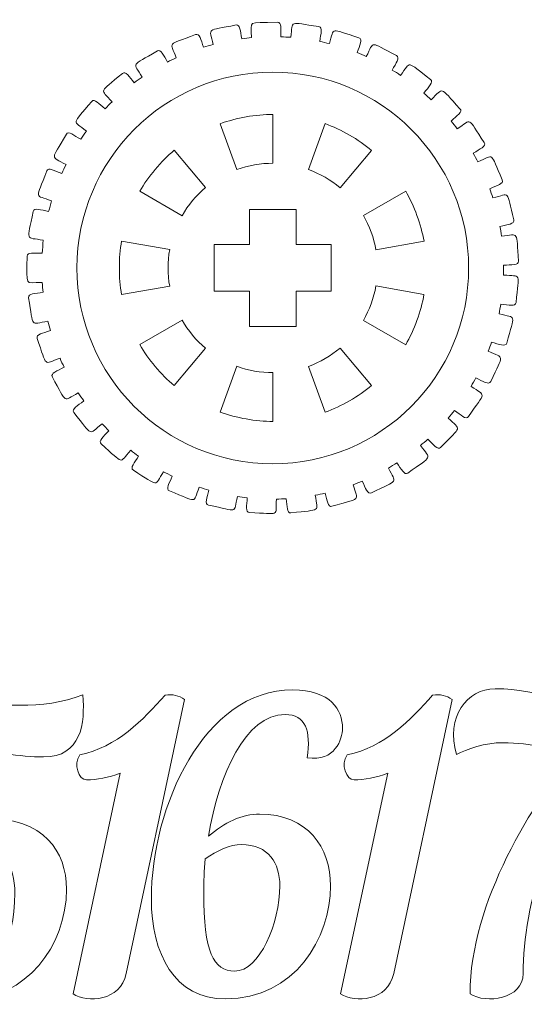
# Model space of a CAD drawing. Header units: millimetres. Extents: x -1094 to 1155, y -1556 to 1707.
# Tile 36 of 149: x -61 to 4, y -628 to -501. Entities that reach past the tile are written whole.
import ezdxf

# ---------------------------------------------------------------- set-up
doc = ezdxf.new("R2010")
doc.units = ezdxf.units.MM
doc.header["$MEASUREMENT"] = 0
doc.layers.add('Layer 1', color=7, linetype='Continuous')

msp = doc.modelspace()

# ---------------------------------------------------------------- linework, layer by layer
at = {"layer": 'Layer 1', "color": 250, "lineweight": 9}
for points, knots in [([(-59.7939, -531.7918), (-59.7939, -531.2318), (-58.8839, -531.4118), (-57.8639, -531.4118), (-57.8639, -531.4118), (-57.8239, -530.8618), (-57.7739, -530.3018), (-57.7139, -529.7518), (-57.7139, -529.7518), (-60.0839, -529.3018), (-59.7739, -530.0218), (-59.0239, -526.0718), (-59.0239, -526.0718), (-58.9139, -525.5118), (-58.0439, -525.8718), (-57.0339, -526.0618), (-57.0339, -526.0618), (-56.9139, -525.6018), (-56.7939, -525.1518), (-56.6539, -524.7018), (-56.6539, -524.7018), (-58.8539, -523.8718), (-58.6839, -524.6218), (-57.2739, -520.8618), (-57.2739, -520.8618), (-57.0839, -520.3418), (-56.2939, -520.8318), (-55.3439, -521.1818), (-55.3439, -521.1818), (-55.1739, -520.8018), (-54.9939, -520.4218), (-54.8039, -520.0418), (-54.8039, -520.0418), (-56.8339, -518.8718), (-56.7839, -519.6318), (-54.7639, -516.1618), (-54.7639, -516.1618), (-54.4839, -515.6818), (-53.7939, -516.2918), (-52.9239, -516.8018), (-52.9239, -516.8018), (-52.6839, -516.4518), (-52.4439, -516.1118), (-52.1939, -515.7718), (-52.1939, -515.7718), (-53.9939, -514.2718), (-54.0739, -515.0318), (-51.5039, -511.9518), (-51.5039, -511.9518), (-51.1439, -511.5218), (-50.5739, -512.2418), (-49.7939, -512.8918), (-49.7939, -512.8918), (-49.5039, -512.5818), (-49.2139, -512.2918), (-48.9039, -511.9918), (-48.9039, -511.9918), (-50.4239, -510.2218), (-50.6239, -510.9518), (-47.5739, -508.3518), (-47.5739, -508.3518), (-47.1439, -507.9918), (-46.7039, -508.7918), (-46.0539, -509.5518), (-46.0539, -509.5518), (-45.7239, -509.3018), (-45.3739, -509.0618), (-45.0339, -508.8218), (-45.0339, -508.8218), (-46.2139, -506.8318), (-46.5439, -507.5118), (-43.0939, -505.4718), (-43.0939, -505.4718), (-42.6139, -505.1818), (-42.3139, -506.0418), (-41.8039, -506.8918), (-41.8039, -506.8918), (-41.4339, -506.7018), (-41.0539, -506.5218), (-40.6739, -506.3418), (-40.6739, -506.3418), (-41.4939, -504.1918), (-41.9339, -504.8118), (-38.1939, -503.3718), (-38.1939, -503.3718), (-37.6739, -503.1718), (-37.5239, -504.0618), (-37.1739, -504.9918), (-37.1739, -504.9918), (-36.7639, -504.8618), (-36.3639, -504.7418), (-35.9539, -504.6318), (-35.9539, -504.6318), (-36.4039, -502.3918), (-36.9339, -502.9218), (-33.0039, -502.1418), (-33.0039, -502.1418), (-32.4639, -502.0318), (-32.4639, -502.9318), (-32.2739, -503.9018), (-32.2739, -503.9018), (-31.8539, -503.8418), (-31.4339, -503.8018), (-31.0139, -503.7618), (-31.0139, -503.7618), (-31.0739, -501.4718), (-31.6939, -501.9018), (-27.6839, -501.7918), (-27.6839, -501.7918), (-27.1339, -501.7818), (-27.2839, -502.6618), (-27.2639, -503.6518), (-27.2639, -503.6518), (-26.8339, -503.6718), (-26.4139, -503.6918), (-25.9939, -503.7218), (-25.9939, -503.7218), (-25.6739, -501.4618), (-26.3539, -501.7818), (-22.3839, -502.3518), (-22.3839, -502.3518), (-21.8339, -502.4218), (-22.1439, -503.2718), (-22.2739, -504.2518), (-22.2739, -504.2518), (-21.8639, -504.3418), (-21.4539, -504.4318), (-21.0439, -504.5318), (-21.0439, -504.5318), (-20.3439, -502.3618), (-21.0639, -502.5618), (-17.2539, -503.7918), (-17.2539, -503.7918), (-16.7239, -503.9618), (-17.1639, -504.7418), (-17.4739, -505.6818), (-17.4739, -505.6818), (-17.0739, -505.8418), (-16.6839, -506.0018), (-16.3039, -506.1818), (-16.3039, -506.1818), (-15.2439, -504.1418), (-15.9939, -504.2218), (-12.4339, -506.0718), (-12.4339, -506.0718), (-11.9439, -506.3318), (-12.5139, -507.0318), (-12.9739, -507.9218), (-12.9739, -507.9218), (-12.6139, -508.1418), (-12.2639, -508.3618), (-11.9139, -508.6018), (-11.9139, -508.6018), (-10.5139, -506.7618), (-11.2739, -506.7118), (-8.0739, -509.1318), (-8.0739, -509.1318), (-7.6339, -509.4718), (-8.3239, -510.0718), (-8.9239, -510.8718), (-8.9239, -510.8718), (-8.6139, -511.1518), (-8.2939, -511.4318), (-7.9939, -511.7218), (-7.9939, -511.7218), (-6.2939, -510.1318), (-7.0339, -509.9618), (-4.2939, -512.8818), (-4.2939, -512.8818), (-3.9139, -513.2918), (-4.6939, -513.7718), (-5.4339, -514.4618), (-5.4339, -514.4618), (-5.1639, -514.7918), (-4.9039, -515.1218), (-4.6539, -515.4618), (-4.6539, -515.4618), (-2.7039, -514.1718), (-3.4039, -513.8718), (-1.1939, -517.2218), (-1.1939, -517.2218), (-0.8839, -517.6918), (-1.7439, -518.0318), (-2.5939, -518.5918), (-2.5939, -518.5918), (-2.3839, -518.9518), (-2.1839, -519.3218), (-1.9939, -519.7018), (-1.9939, -519.7018), (0.1561, -518.7518), (-0.4839, -518.3418), (1.1261, -522.0118), (1.1261, -522.0118), (1.3561, -522.5318), (0.4461, -522.7218), (-0.4839, -523.1318), (-0.4839, -523.1318), (-0.3439, -523.5218), (-0.2039, -523.9218), (-0.0839, -524.3218), (-0.0839, -524.3218), (2.2061, -523.7518), (1.6361, -523.2418), (2.6061, -527.1318), (2.6061, -527.1318), (2.7461, -527.6818), (1.8161, -527.7218), (0.8261, -527.9618), (0.8261, -527.9618), (0.8961, -528.3718), (0.9661, -528.7918), (1.0161, -529.2018), (1.0161, -529.2018), (3.3761, -529.0318), (2.8961, -528.4218), (3.2061, -532.4218), (3.2061, -532.4218), (3.2461, -532.9818), (2.3161, -532.8718), (1.2961, -532.9418), (1.2961, -532.9418), (1.2961, -532.9418), (1.2861, -534.2018), (1.2861, -534.2018), (1.2861, -534.2018), (3.6361, -534.4218), (3.2761, -533.7518), (2.8961, -537.7418), (2.8961, -537.7418), (2.8461, -538.3018), (1.9561, -538.0318), (0.9361, -537.9318), (0.9361, -537.9318), (0.8761, -538.3518), (0.7961, -538.7618), (0.7161, -539.1718), (0.7161, -539.1718), (2.9961, -539.7918), (2.7461, -539.0618), (1.6961, -542.9318), (1.6961, -542.9318), (1.5561, -543.4718), (0.7261, -543.0618), (-0.2539, -542.8018), (-0.2539, -542.8018), (-0.3939, -543.1918), (-0.5339, -543.5918), (-0.6839, -543.9818), (-0.6839, -543.9818), (1.4461, -544.9618), (1.3261, -544.2118), (-0.3539, -547.8518), (-0.3539, -547.8518), (-0.5939, -548.3618), (-1.3339, -547.8118), (-2.2539, -547.3818), (-2.2539, -547.3818), (-2.4539, -547.7518), (-2.6639, -548.1218), (-2.8739, -548.4818), (-2.8739, -548.4818), (-0.9439, -549.8118), (-0.9339, -549.0418), (-3.2139, -552.3518), (-3.2139, -552.3518), (-3.5239, -552.8118), (-4.1639, -552.1518), (-5.0039, -551.5718), (-5.0039, -551.5718), (-5.2639, -551.9018), (-5.5239, -552.2318), (-5.8039, -552.5518), (-5.8039, -552.5518), (-4.1239, -554.1818), (-3.9839, -553.4318), (-6.7839, -556.3018), (-6.7839, -556.3018), (-7.1739, -556.7018), (-7.6839, -555.9418), (-8.4139, -555.2418), (-8.4139, -555.2418), (-8.7239, -555.5218), (-9.0439, -555.8018), (-9.3639, -556.0718), (-9.3639, -556.0718), (-7.9939, -557.9518), (-7.7339, -557.2318), (-10.9739, -559.6018), (-10.9739, -559.6018), (-11.4239, -559.9318), (-11.8039, -559.1018), (-12.3939, -558.2918), (-12.3939, -558.2918), (-12.7439, -558.5218), (-13.1039, -558.7418), (-13.4739, -558.9518), (-13.4739, -558.9518), (-12.4439, -561.0218), (-12.0639, -560.3618), (-15.6539, -562.1418), (-15.6539, -562.1418), (-16.1539, -562.3918), (-16.3839, -561.5118), (-16.8239, -560.6218), (-16.8239, -560.6218), (-17.2139, -560.7918), (-17.6039, -560.9418), (-18.0039, -561.0918), (-18.0039, -561.0918), (-17.3439, -563.2918), (-16.8639, -562.7118), (-20.7039, -563.8618), (-20.7039, -563.8618), (-21.2339, -564.0218), (-21.3139, -563.1218), (-21.5939, -562.1718), (-21.5939, -562.1718), (-22.0039, -562.2718), (-22.4239, -562.3618), (-22.8439, -562.4318), (-22.8439, -562.4318), (-22.5639, -564.7018), (-21.9839, -564.2218), (-25.9639, -564.7018), (-25.9639, -564.7018), (-26.5139, -564.7718), (-26.4439, -563.8718), (-26.5639, -562.8918), (-26.5639, -562.8918), (-26.9839, -562.9118), (-27.4039, -562.9318), (-27.8339, -562.9418), (-27.8339, -562.9418), (-27.9439, -565.2218), (-27.2939, -564.8418), (-31.2939, -564.6518), (-31.2939, -564.6518), (-31.8439, -564.6218), (-31.6239, -563.7518), (-31.5739, -562.7618), (-31.5739, -562.7618), (-32.0039, -562.7218), (-32.4239, -562.6618), (-32.8339, -562.6018), (-32.8339, -562.6018), (-33.3239, -564.8318), (-32.6239, -564.5618), (-36.5339, -563.7018), (-36.5339, -563.7018), (-37.0839, -563.5818), (-36.7139, -562.7618), (-36.5039, -561.7918), (-36.5039, -561.7918), (-36.9139, -561.6718), (-37.3139, -561.5518), (-37.7139, -561.4118), (-37.7139, -561.4118), (-38.5739, -563.5318), (-37.8339, -563.3918), (-41.5439, -561.8818), (-41.5439, -561.8818), (-42.0639, -561.6718), (-41.5639, -560.9218), (-41.1839, -560.0018), (-41.1839, -560.0018), (-41.5639, -559.8118), (-41.9439, -559.6218), (-42.3139, -559.4218), (-42.3139, -559.4218), (-43.5239, -561.3718), (-42.7739, -561.3518), (-46.1739, -559.2418), (-46.1739, -559.2418), (-46.6539, -558.9518), (-46.0239, -558.2918), (-45.4939, -557.4318), (-45.4939, -557.4318), (-45.8439, -557.1918), (-46.1839, -556.9418), (-46.5139, -556.6818), (-46.5139, -556.6818), (-48.0439, -558.4118), (-47.2939, -558.5218), (-50.2939, -555.8618), (-50.2939, -555.8618), (-50.7139, -555.4918), (-49.9839, -554.9418), (-49.3139, -554.1818), (-49.3139, -554.1818), (-49.6139, -553.8918), (-49.9039, -553.5818), (-50.1839, -553.2718), (-50.1839, -553.2718), (-52.0039, -554.7318), (-51.2739, -554.9618), (-53.7939, -551.8418), (-53.7939, -551.8418), (-54.1439, -551.4018), (-53.3239, -550.9818), (-52.5339, -550.3418), (-52.5339, -550.3418), (-52.7739, -550.0018), (-53.0039, -549.6518), (-53.2339, -549.3018), (-53.2339, -549.3018), (-55.2839, -550.4318), (-54.6039, -550.7918), (-56.5539, -547.2818), (-56.5539, -547.2818), (-56.8239, -546.7918), (-55.9439, -546.5118), (-55.0539, -546.0218), (-55.0539, -546.0218), (-55.2339, -545.6418), (-55.4139, -545.2618), (-55.5739, -544.8718), (-55.5739, -544.8718), (-57.7839, -545.6518), (-57.1739, -546.1118), (-58.5039, -542.3318), (-58.5039, -542.3318), (-58.6939, -541.8018), (-57.7739, -541.6718), (-56.8139, -541.3318), (-56.8139, -541.3318), (-56.9239, -540.9318), (-57.0339, -540.5218), (-57.1339, -540.1118), (-57.1339, -540.1118), (-59.4539, -540.5118), (-58.9239, -541.0718), (-59.6039, -537.1118), (-59.6039, -537.1118), (-59.6939, -536.5618), (-58.7639, -536.5918), (-57.7539, -536.4218), (-57.7539, -536.4218), (-57.7939, -536.0018), (-57.8339, -535.5818), (-57.8639, -535.1618), (-57.8639, -535.1618), (-60.2239, -535.1618), (-59.7939, -535.8018), (-59.7939, -531.7918)], [0, 0, 0, 0, 0.00892857, 0.00892857, 0.00892857, 0.00892857, 0.01785714, 0.01785714, 0.01785714, 0.01785714, 0.02678571, 0.02678571, 0.02678571, 0.02678571, 0.03571429, 0.03571429, 0.03571429, 0.03571429, 0.04464286, 0.04464286, 0.04464286, 0.04464286, 0.05357143, 0.05357143, 0.05357143, 0.05357143, 0.0625, 0.0625, 0.0625, 0.0625, 0.07142857, 0.07142857, 0.07142857, 0.07142857, 0.08035714, 0.08035714, 0.08035714, 0.08035714, 0.08928571, 0.08928571, 0.08928571, 0.08928571, 0.09821429, 0.09821429, 0.09821429, 0.09821429, 0.10714286, 0.10714286, 0.10714286, 0.10714286, 0.11607143, 0.11607143, 0.11607143, 0.11607143, 0.125, 0.125, 0.125, 0.125, 0.13392857, 0.13392857, 0.13392857, 0.13392857, 0.14285714, 0.14285714, 0.14285714, 0.14285714, 0.15178571, 0.15178571, 0.15178571, 0.15178571, 0.16071429, 0.16071429, 0.16071429, 0.16071429, 0.16964286, 0.16964286, 0.16964286, 0.16964286, 0.17857143, 0.17857143, 0.17857143, 0.17857143, 0.1875, 0.1875, 0.1875, 0.1875, 0.19642857, 0.19642857, 0.19642857, 0.19642857, 0.20535714, 0.20535714, 0.20535714, 0.20535714, 0.21428571, 0.21428571, 0.21428571, 0.21428571, 0.22321429, 0.22321429, 0.22321429, 0.22321429, 0.23214286, 0.23214286, 0.23214286, 0.23214286, 0.24107143, 0.24107143, 0.24107143, 0.24107143, 0.25, 0.25, 0.25, 0.25, 0.25892857, 0.25892857, 0.25892857, 0.25892857, 0.26785714, 0.26785714, 0.26785714, 0.26785714, 0.27678571, 0.27678571, 0.27678571, 0.27678571, 0.28571429, 0.28571429, 0.28571429, 0.28571429, 0.29464286, 0.29464286, 0.29464286, 0.29464286, 0.30357143, 0.30357143, 0.30357143, 0.30357143, 0.3125, 0.3125, 0.3125, 0.3125, 0.32142857, 0.32142857, 0.32142857, 0.32142857, 0.33035714, 0.33035714, 0.33035714, 0.33035714, 0.33928571, 0.33928571, 0.33928571, 0.33928571, 0.34821429, 0.34821429, 0.34821429, 0.34821429, 0.35714286, 0.35714286, 0.35714286, 0.35714286, 0.36607143, 0.36607143, 0.36607143, 0.36607143, 0.375, 0.375, 0.375, 0.375, 0.38392857, 0.38392857, 0.38392857, 0.38392857, 0.39285714, 0.39285714, 0.39285714, 0.39285714, 0.40178571, 0.40178571, 0.40178571, 0.40178571, 0.41071429, 0.41071429, 0.41071429, 0.41071429, 0.41964286, 0.41964286, 0.41964286, 0.41964286, 0.42857143, 0.42857143, 0.42857143, 0.42857143, 0.4375, 0.4375, 0.4375, 0.4375, 0.44642857, 0.44642857, 0.44642857, 0.44642857, 0.45535714, 0.45535714, 0.45535714, 0.45535714, 0.46428571, 0.46428571, 0.46428571, 0.46428571, 0.47321429, 0.47321429, 0.47321429, 0.47321429, 0.48214286, 0.48214286, 0.48214286, 0.48214286, 0.49107143, 0.49107143, 0.49107143, 0.49107143, 0.5, 0.5, 0.5, 0.5, 0.50892857, 0.50892857, 0.50892857, 0.50892857, 0.51785714, 0.51785714, 0.51785714, 0.51785714, 0.52678571, 0.52678571, 0.52678571, 0.52678571, 0.53571429, 0.53571429, 0.53571429, 0.53571429, 0.54464286, 0.54464286, 0.54464286, 0.54464286, 0.55357143, 0.55357143, 0.55357143, 0.55357143, 0.5625, 0.5625, 0.5625, 0.5625, 0.57142857, 0.57142857, 0.57142857, 0.57142857, 0.58035714, 0.58035714, 0.58035714, 0.58035714, 0.58928571, 0.58928571, 0.58928571, 0.58928571, 0.59821429, 0.59821429, 0.59821429, 0.59821429, 0.60714286, 0.60714286, 0.60714286, 0.60714286, 0.61607143, 0.61607143, 0.61607143, 0.61607143, 0.625, 0.625, 0.625, 0.625, 0.63392857, 0.63392857, 0.63392857, 0.63392857, 0.64285714, 0.64285714, 0.64285714, 0.64285714, 0.65178571, 0.65178571, 0.65178571, 0.65178571, 0.66071429, 0.66071429, 0.66071429, 0.66071429, 0.66964286, 0.66964286, 0.66964286, 0.66964286, 0.67857143, 0.67857143, 0.67857143, 0.67857143, 0.6875, 0.6875, 0.6875, 0.6875, 0.69642857, 0.69642857, 0.69642857, 0.69642857, 0.70535714, 0.70535714, 0.70535714, 0.70535714, 0.71428571, 0.71428571, 0.71428571, 0.71428571, 0.72321429, 0.72321429, 0.72321429, 0.72321429, 0.73214286, 0.73214286, 0.73214286, 0.73214286, 0.74107143, 0.74107143, 0.74107143, 0.74107143, 0.75, 0.75, 0.75, 0.75, 0.75892857, 0.75892857, 0.75892857, 0.75892857, 0.76785714, 0.76785714, 0.76785714, 0.76785714, 0.77678571, 0.77678571, 0.77678571, 0.77678571, 0.78571429, 0.78571429, 0.78571429, 0.78571429, 0.79464286, 0.79464286, 0.79464286, 0.79464286, 0.80357143, 0.80357143, 0.80357143, 0.80357143, 0.8125, 0.8125, 0.8125, 0.8125, 0.82142857, 0.82142857, 0.82142857, 0.82142857, 0.83035714, 0.83035714, 0.83035714, 0.83035714, 0.83928571, 0.83928571, 0.83928571, 0.83928571, 0.84821429, 0.84821429, 0.84821429, 0.84821429, 0.85714286, 0.85714286, 0.85714286, 0.85714286, 0.86607143, 0.86607143, 0.86607143, 0.86607143, 0.875, 0.875, 0.875, 0.875, 0.88392857, 0.88392857, 0.88392857, 0.88392857, 0.89285714, 0.89285714, 0.89285714, 0.89285714, 0.90178571, 0.90178571, 0.90178571, 0.90178571, 0.91071429, 0.91071429, 0.91071429, 0.91071429, 0.91964286, 0.91964286, 0.91964286, 0.91964286, 0.92857143, 0.92857143, 0.92857143, 0.92857143, 0.9375, 0.9375, 0.9375, 0.9375, 0.94642857, 0.94642857, 0.94642857, 0.94642857, 0.95535714, 0.95535714, 0.95535714, 0.95535714, 0.96428571, 0.96428571, 0.96428571, 0.96428571, 0.97321429, 0.97321429, 0.97321429, 0.97321429, 0.98214286, 0.98214286, 0.98214286, 0.98214286, 1, 1, 1, 1]), ([(-28.2739, -519.8718), (-29.8339, -519.8618), (-31.4439, -520.1518), (-32.9039, -520.6818), (-32.9039, -520.6818), (-32.9039, -520.6818), (-35.0339, -514.8018), (-35.0339, -514.8018), (-35.0339, -514.8018), (-33.0039, -514.0518), (-30.4539, -513.6018), (-28.2839, -513.6118), (-28.2839, -513.6118), (-28.2839, -513.6118), (-28.2739, -519.8718), (-28.2739, -519.8718)], [0, 0, 0, 0, 0.2, 0.2, 0.2, 0.2, 0.4, 0.4, 0.4, 0.4, 0.6, 0.6, 0.6, 0.6, 1, 1, 1, 1]), ([(-19.6539, -523.0218), (-20.8439, -522.0218), (-22.2639, -521.2018), (-23.7239, -520.6718), (-23.7239, -520.6718), (-23.7239, -520.6718), (-21.5739, -514.7918), (-21.5739, -514.7918), (-21.5739, -514.7918), (-19.5339, -515.5318), (-17.2939, -516.8218), (-15.6339, -518.2218), (-15.6339, -518.2218), (-15.6339, -518.2218), (-19.6539, -523.0218), (-19.6539, -523.0218)], [0, 0, 0, 0, 0.2, 0.2, 0.2, 0.2, 0.4, 0.4, 0.4, 0.4, 0.6, 0.6, 0.6, 0.6, 1, 1, 1, 1]), ([(-39.9339, -526.6018), (-39.9339, -526.6018), (-45.3439, -523.4618), (-45.3439, -523.4618), (-45.3439, -523.4618), (-44.2639, -521.5818), (-42.6039, -519.6018), (-40.9439, -518.2118), (-40.9439, -518.2118), (-40.9439, -518.2118), (-36.9039, -522.9918), (-36.9039, -522.9918), (-36.9039, -522.9918), (-38.1039, -523.9918), (-39.1539, -525.2518), (-39.9339, -526.6018)], [0, 0, 0, 0, 0.2, 0.2, 0.2, 0.2, 0.4, 0.4, 0.4, 0.4, 0.6, 0.6, 0.6, 0.6, 1, 1, 1, 1]), ([(-15.0739, -530.9818), (-15.3339, -529.4518), (-15.8939, -527.9118), (-16.6839, -526.5618), (-16.6839, -526.5618), (-16.6839, -526.5618), (-11.2539, -523.4418), (-11.2539, -523.4418), (-11.2539, -523.4418), (-10.1639, -525.3218), (-9.2839, -527.7518), (-8.9039, -529.8818), (-8.9039, -529.8818), (-8.9039, -529.8818), (-15.0739, -530.9818), (-15.0739, -530.9818)], [0, 0, 0, 0, 0.2, 0.2, 0.2, 0.2, 0.4, 0.4, 0.4, 0.4, 0.6, 0.6, 0.6, 0.6, 1, 1, 1, 1]), ([(-20.7939, -530.2918), (-20.7939, -530.2918), (-20.7939, -536.2918), (-20.7939, -536.2918), (-20.7939, -536.2918), (-20.7939, -536.2918), (-25.2939, -536.2918), (-25.2939, -536.2918), (-25.2939, -536.2918), (-25.2939, -536.2918), (-25.2939, -540.7918), (-25.2939, -540.7918), (-25.2939, -540.7918), (-25.2939, -540.7918), (-31.2939, -540.7918), (-31.2939, -540.7918), (-31.2939, -540.7918), (-31.2939, -540.7918), (-31.2939, -536.2918), (-31.2939, -536.2918), (-31.2939, -536.2918), (-31.2939, -536.2918), (-35.7939, -536.2918), (-35.7939, -536.2918), (-35.7939, -536.2918), (-35.7939, -536.2918), (-35.7939, -530.2918), (-35.7939, -530.2918), (-35.7939, -530.2918), (-35.7939, -530.2918), (-31.2939, -530.2918), (-31.2939, -530.2918), (-31.2939, -530.2918), (-31.2939, -530.2918), (-31.2939, -525.7918), (-31.2939, -525.7918), (-31.2939, -525.7918), (-31.2939, -525.7918), (-25.2939, -525.7918), (-25.2939, -525.7918), (-25.2939, -525.7918), (-25.2939, -525.7918), (-25.2939, -530.2918), (-25.2939, -530.2918), (-25.2939, -530.2918), (-25.2939, -530.2918), (-20.7939, -530.2918), (-20.7939, -530.2918)], [0, 0, 0, 0, 0.07692308, 0.07692308, 0.07692308, 0.07692308, 0.15384615, 0.15384615, 0.15384615, 0.15384615, 0.23076923, 0.23076923, 0.23076923, 0.23076923, 0.30769231, 0.30769231, 0.30769231, 0.30769231, 0.38461538, 0.38461538, 0.38461538, 0.38461538, 0.46153846, 0.46153846, 0.46153846, 0.46153846, 0.53846154, 0.53846154, 0.53846154, 0.53846154, 0.61538462, 0.61538462, 0.61538462, 0.61538462, 0.69230769, 0.69230769, 0.69230769, 0.69230769, 0.76923077, 0.76923077, 0.76923077, 0.76923077, 0.84615385, 0.84615385, 0.84615385, 0.84615385, 1, 1, 1, 1]), ([(-41.5139, -530.9418), (-41.7839, -532.4718), (-41.7839, -534.1118), (-41.5139, -535.6418), (-41.5139, -535.6418), (-41.5139, -535.6418), (-47.6839, -536.7218), (-47.6839, -536.7218), (-47.6839, -536.7218), (-48.0639, -534.5818), (-48.0639, -532.0018), (-47.6839, -529.8618), (-47.6839, -529.8618), (-47.6839, -529.8618), (-41.5139, -530.9418), (-41.5139, -530.9418)], [0, 0, 0, 0, 0.2, 0.2, 0.2, 0.2, 0.4, 0.4, 0.4, 0.4, 0.6, 0.6, 0.6, 0.6, 1, 1, 1, 1]), ([(-16.6839, -540.0218), (-15.8939, -538.6818), (-15.3439, -537.1418), (-15.0739, -535.6018), (-15.0739, -535.6018), (-15.0739, -535.6018), (-8.9139, -536.7018), (-8.9139, -536.7018), (-8.9139, -536.7018), (-9.2839, -538.8418), (-10.1639, -541.2718), (-11.2539, -543.1418), (-11.2539, -543.1418), (-11.2539, -543.1418), (-16.6839, -540.0218), (-16.6839, -540.0218)], [0, 0, 0, 0, 0.2, 0.2, 0.2, 0.2, 0.4, 0.4, 0.4, 0.4, 0.6, 0.6, 0.6, 0.6, 1, 1, 1, 1]), ([(-39.9339, -539.9818), (-39.1539, -541.3418), (-38.1039, -542.5918), (-36.9139, -543.5918), (-36.9139, -543.5918), (-36.9139, -543.5918), (-40.9439, -548.3818), (-40.9439, -548.3818), (-40.9439, -548.3818), (-42.6039, -546.9918), (-44.2739, -545.0118), (-45.3439, -543.1318), (-45.3439, -543.1318), (-45.3439, -543.1318), (-39.9339, -539.9818), (-39.9339, -539.9818)], [0, 0, 0, 0, 0.2, 0.2, 0.2, 0.2, 0.4, 0.4, 0.4, 0.4, 0.6, 0.6, 0.6, 0.6, 1, 1, 1, 1]), ([(-23.7239, -545.9218), (-22.2639, -545.3918), (-20.8439, -544.5718), (-19.6539, -543.5618), (-19.6539, -543.5618), (-19.6539, -543.5618), (-15.6339, -548.3718), (-15.6339, -548.3718), (-15.6339, -548.3718), (-17.2939, -549.7618), (-19.5339, -551.0618), (-21.5739, -551.7918), (-21.5739, -551.7918), (-21.5739, -551.7918), (-23.7239, -545.9218), (-23.7239, -545.9218)], [0, 0, 0, 0, 0.2, 0.2, 0.2, 0.2, 0.4, 0.4, 0.4, 0.4, 0.6, 0.6, 0.6, 0.6, 1, 1, 1, 1]), ([(-32.9139, -545.9018), (-31.4439, -546.4418), (-29.8339, -546.7218), (-28.2739, -546.7218), (-28.2739, -546.7218), (-28.2739, -546.7218), (-28.2839, -552.9818), (-28.2839, -552.9818), (-28.2839, -552.9818), (-30.4539, -552.9818), (-33.0039, -552.5318), (-35.0339, -551.7918), (-35.0339, -551.7918), (-35.0339, -551.7918), (-32.9139, -545.9018), (-32.9139, -545.9018)], [0, 0, 0, 0, 0.2, 0.2, 0.2, 0.2, 0.4, 0.4, 0.4, 0.4, 0.6, 0.6, 0.6, 0.6, 1, 1, 1, 1]), ([(-57.6939, -596.0018), (-52.8539, -596.0018), (-52.3239, -591.7218), (-52.6639, -588.0218), (-52.6639, -588.0218), (-57.6939, -590.0518), (-63.7539, -589.4418), (-69.1439, -588.5318), (-69.1439, -588.5318), (-69.1439, -588.5318), (-72.6539, -605.8718), (-72.6539, -605.8718), (-72.6539, -605.8718), (-72.1939, -606.7418), (-71.1239, -607.4518), (-70.3639, -607.6018), (-70.3639, -607.6018), (-68.9339, -607.1918), (-67.7139, -606.9918), (-66.6439, -606.9918), (-66.6439, -606.9918), (-62.8839, -606.9918), (-61.3639, -609.9918), (-61.3639, -613.4518), (-61.3639, -613.4518), (-61.3639, -620.2118), (-64.0539, -623.4718), (-67.6639, -623.4718), (-67.6639, -623.4718), (-70.5639, -623.4718), (-71.9339, -621.3318), (-71.9339, -618.7418), (-71.9339, -618.7418), (-71.9339, -616.1418), (-70.3139, -614.4218), (-67.4139, -615.0818), (-67.4139, -615.0818), (-66.7139, -609.0218), (-77.3239, -609.8418), (-77.3239, -618.9918), (-77.3239, -618.9918), (-77.3239, -624.0818), (-73.5639, -627.0318), (-67.3639, -627.0318), (-67.3639, -627.0318), (-60.0339, -627.0318), (-54.7439, -620.3118), (-54.7439, -612.9418), (-54.7439, -612.9418), (-54.7439, -608.1118), (-57.6939, -603.8418), (-65.0239, -603.8418), (-65.0239, -603.8418), (-66.4439, -603.8418), (-67.8739, -604.0418), (-69.3439, -604.5018), (-69.3439, -604.5018), (-69.3439, -604.5018), (-67.2039, -594.7818), (-67.2039, -594.7818), (-67.2039, -594.7818), (-64.5139, -595.3418), (-60.5939, -596.0018), (-57.6939, -596.0018)], [0, 0, 0, 0, 0.05882353, 0.05882353, 0.05882353, 0.05882353, 0.11764706, 0.11764706, 0.11764706, 0.11764706, 0.17647059, 0.17647059, 0.17647059, 0.17647059, 0.23529412, 0.23529412, 0.23529412, 0.23529412, 0.29411765, 0.29411765, 0.29411765, 0.29411765, 0.35294118, 0.35294118, 0.35294118, 0.35294118, 0.41176471, 0.41176471, 0.41176471, 0.41176471, 0.47058824, 0.47058824, 0.47058824, 0.47058824, 0.52941176, 0.52941176, 0.52941176, 0.52941176, 0.58823529, 0.58823529, 0.58823529, 0.58823529, 0.64705882, 0.64705882, 0.64705882, 0.64705882, 0.70588235, 0.70588235, 0.70588235, 0.70588235, 0.76470588, 0.76470588, 0.76470588, 0.76470588, 0.82352941, 0.82352941, 0.82352941, 0.82352941, 0.88235294, 0.88235294, 0.88235294, 0.88235294, 1, 1, 1, 1]), ([(-39.6039, -588.6318), (-40.3239, -588.1218), (-41.1339, -587.9218), (-42.1039, -588.0718), (-42.1039, -588.0718), (-44.9439, -591.2818), (-48.2539, -594.7318), (-53.0339, -595.7518), (-53.0339, -595.7518), (-53.9539, -596.9218), (-53.1339, -598.9518), (-52.1739, -598.9518), (-52.1739, -598.9518), (-50.8939, -598.9518), (-49.3239, -598.6518), (-47.8439, -598.0918), (-47.8439, -598.0918), (-47.8439, -598.0918), (-53.9039, -626.3718), (-53.9039, -626.3718), (-53.9039, -626.3718), (-52.0539, -627.6018), (-47.8439, -627.3318), (-47.0839, -623.7718), (-47.0839, -623.7718), (-47.0839, -623.7718), (-39.6039, -588.6318), (-39.6039, -588.6318)], [0, 0, 0, 0, 0.125, 0.125, 0.125, 0.125, 0.25, 0.25, 0.25, 0.25, 0.375, 0.375, 0.375, 0.375, 0.5, 0.5, 0.5, 0.5, 0.625, 0.625, 0.625, 0.625, 0.75, 0.75, 0.75, 0.75, 1, 1, 1, 1]), ([(-25.7639, -587.4118), (-37.1039, -587.4118), (-43.8639, -602.3618), (-43.8639, -614.2118), (-43.8639, -614.2118), (-43.8639, -621.2318), (-40.9139, -627.0318), (-34.3539, -627.0318), (-34.3539, -627.0318), (-25.4539, -627.0318), (-20.8839, -619.2018), (-20.8839, -612.5318), (-20.8839, -612.5318), (-20.8839, -607.6018), (-23.8339, -603.3318), (-29.9839, -603.3318), (-29.9839, -603.3318), (-32.2239, -603.3318), (-34.5639, -604.4018), (-36.5439, -606.1818), (-36.5439, -606.1818), (-35.2239, -598.2418), (-31.8139, -590.5618), (-26.7239, -590.5618), (-26.7239, -590.5618), (-24.0839, -590.5618), (-23.3739, -592.6518), (-23.8839, -596.1118), (-23.8839, -596.1118), (-20.3239, -596.6718), (-19.3539, -593.6718), (-19.3539, -592.3418), (-19.3539, -592.3418), (-19.3539, -589.9518), (-20.8839, -587.4118), (-25.7639, -587.4118)], [0, 0, 0, 0, 0.1, 0.1, 0.1, 0.1, 0.2, 0.2, 0.2, 0.2, 0.3, 0.3, 0.3, 0.3, 0.4, 0.4, 0.4, 0.4, 0.5, 0.5, 0.5, 0.5, 0.6, 0.6, 0.6, 0.6, 0.7, 0.7, 0.7, 0.7, 0.8, 0.8, 0.8, 0.8, 1, 1, 1, 1]), ([(-5.3139, -588.6318), (-6.0239, -588.1218), (-6.8439, -587.9218), (-7.8039, -588.0718), (-7.8039, -588.0718), (-10.6539, -591.2818), (-13.9639, -594.7318), (-18.7439, -595.7518), (-18.7439, -595.7518), (-19.6539, -596.9218), (-18.8439, -598.9518), (-17.8739, -598.9518), (-17.8739, -598.9518), (-16.6039, -598.9518), (-15.0239, -598.6518), (-13.5539, -598.0918), (-13.5539, -598.0918), (-13.5539, -598.0918), (-19.6039, -626.3718), (-19.6039, -626.3718), (-19.6039, -626.3718), (-17.7639, -627.6018), (-13.5439, -627.3318), (-12.7939, -623.7718), (-12.7939, -623.7718), (-12.7939, -623.7718), (-5.3139, -588.6318), (-5.3139, -588.6318)], [0, 0, 0, 0, 0.125, 0.125, 0.125, 0.125, 0.25, 0.25, 0.25, 0.25, 0.375, 0.375, 0.375, 0.375, 0.5, 0.5, 0.5, 0.5, 0.625, 0.625, 0.625, 0.625, 0.75, 0.75, 0.75, 0.75, 1, 1, 1, 1]), ([(3.8061, -623.7718), (3.8061, -614.9718), (7.1161, -602.9218), (17.5361, -591.2218), (17.5361, -591.2218), (18.2961, -590.4118), (17.7461, -588.9418), (16.9761, -588.0718), (16.9761, -588.0718), (15.9661, -588.4318), (14.2861, -588.8818), (12.9061, -588.9918), (12.9061, -588.9918), (7.6761, -589.4418), (6.5561, -587.2618), (0.1961, -587.2618), (0.1961, -587.2618), (-3.4139, -587.2618), (-6.1639, -590.8718), (-4.7339, -595.7018), (-4.7339, -595.7018), (-3.5139, -594.9918), (-0.9239, -594.1718), (1.1161, -594.1718), (1.1161, -594.1718), (5.3361, -594.1718), (6.8061, -595.1918), (10.7761, -595.0418), (10.7761, -595.0418), (5.0261, -601.6518), (-3.0039, -614.7218), (-3.0039, -626.3718), (-3.0039, -626.3718), (-0.9839, -627.7218), (3.8061, -627.0618), (3.8061, -623.7718)], [0, 0, 0, 0, 0.1, 0.1, 0.1, 0.1, 0.2, 0.2, 0.2, 0.2, 0.3, 0.3, 0.3, 0.3, 0.4, 0.4, 0.4, 0.4, 0.5, 0.5, 0.5, 0.5, 0.6, 0.6, 0.6, 0.6, 0.7, 0.7, 0.7, 0.7, 0.8, 0.8, 0.8, 0.8, 1, 1, 1, 1]), ([(-32.3239, -607.2418), (-28.8139, -607.2418), (-27.3939, -609.6318), (-27.3939, -612.5318), (-27.3939, -612.5318), (-27.3939, -617.2618), (-29.9839, -623.4718), (-33.1839, -623.4718), (-33.1839, -623.4718), (-35.8839, -623.4718), (-37.1539, -620.9818), (-37.1539, -613.4018), (-37.1539, -613.4018), (-37.1539, -612.0218), (-37.1039, -610.5518), (-36.9539, -609.0718), (-36.9539, -609.0718), (-35.4239, -608.0118), (-33.7939, -607.2418), (-32.3239, -607.2418)], [0, 0, 0, 0, 0.16666667, 0.16666667, 0.16666667, 0.16666667, 0.33333333, 0.33333333, 0.33333333, 0.33333333, 0.5, 0.5, 0.5, 0.5, 0.66666667, 0.66666667, 0.66666667, 0.66666667, 1, 1, 1, 1])]:
    msp.add_open_spline(points, degree=3, knots=knots, dxfattribs=at)
at = {"layer": 'Layer 1', "color": 242, "lineweight": 9}
msp.add_open_spline([(-28.2939, -558.4018), (-14.4239, -558.4018), (-3.1839, -547.1618), (-3.1839, -533.2918), (-3.1839, -533.2918), (-3.1839, -519.4218), (-14.4239, -508.1818), (-28.2939, -508.1818), (-28.2939, -508.1818), (-42.1639, -508.1818), (-53.4039, -519.4218), (-53.4039, -533.2918), (-53.4039, -533.2918), (-53.4039, -547.1618), (-42.1639, -558.4018), (-28.2939, -558.4018)], degree=3, knots=[0, 0, 0, 0, 0.2, 0.2, 0.2, 0.2, 0.4, 0.4, 0.4, 0.4, 0.6, 0.6, 0.6, 0.6, 1, 1, 1, 1], dxfattribs=at)

doc.saveas('drawing.dxf')
